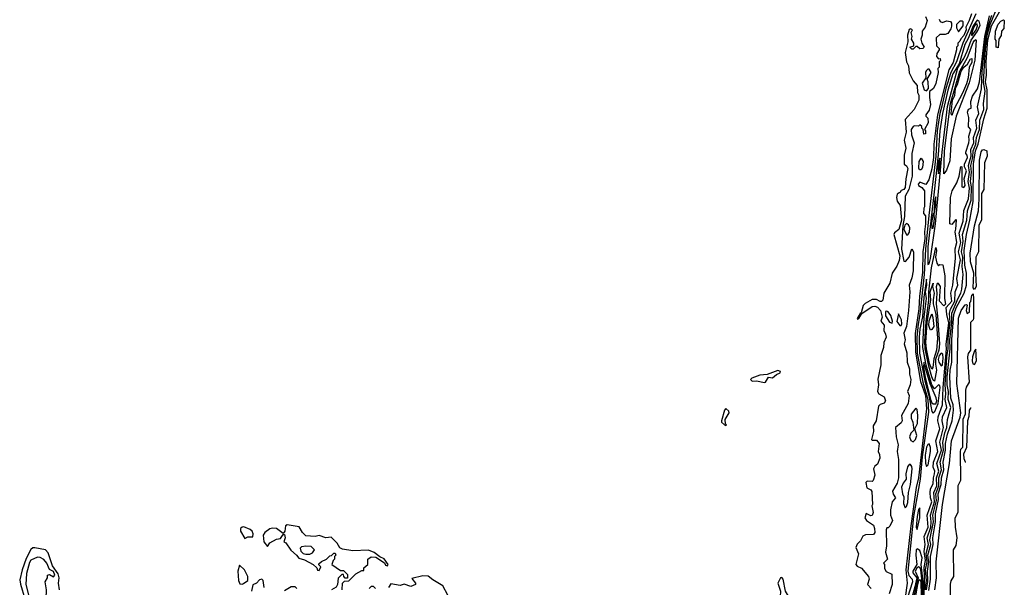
# Model space of a CAD drawing. Extents: x 2889633 to 3052318, y 540750 to 918690.
# Tile 77 of 256: x 3032332 to 3039740, y 571703 to 575971. Entities that reach past the tile are written whole.
import ezdxf

# ---------------------------------------------------------------- set-up
doc = ezdxf.new("R2010")
doc.units = 0

msp = doc.modelspace()

# ---------------------------------------------------------------- linework, layer by layer
at = {"layer": '0CON02XD'}
for points in [[(3039155.4, 571685), (3039165.4, 571745.4), (3039162.3, 571825), (3039172.5, 571895), (3039165.5, 571945.5), (3039186.2, 572025), (3039180.9, 572059.1), (3039206.9, 572195), (3039202.7, 572245), (3039228.7, 572355), (3039225.5, 572405), (3039248.2, 572465), (3039248.5, 572525), (3039267.9, 572585), (3039257.8, 572645), (3039283.1, 572735), (3039278.3, 572791.7), (3039293.3, 572865), (3039308.1, 572905), (3039313.8, 572965), (3039336.7, 573055), (3039316.7, 573115), (3039321.2, 573175), (3039311.2, 573225), (3039311.3, 573285), (3039332, 573495), (3039329.6, 573565), (3039344.2, 573695), (3039345.4, 573765), (3039392.1, 573877.9), (3039414, 573915), (3039420.8, 573945), (3039430.8, 574055), (3039423.5, 574115), (3039428.5, 574185), (3039418.5, 574225), (3039431.2, 574305), (3039425.8, 574355), (3039458.9, 574465), (3039462.9, 574535), (3039490, 574615), (3039493.9, 574715), (3039485.4, 574755), (3039493.2, 574825), (3039488.8, 574875), (3039503.9, 574935), (3039504.6, 574985), (3039525.4, 575035), (3039531.5, 575085), (3039552.7, 575145), (3039555.8, 575215), (3039585.7, 575295), (3039582.3, 575342.3), (3039595.4, 575435), (3039582.4, 575502.4), (3039598.7, 575748.7), (3039611.9, 575855), (3039633.9, 575936.1), (3039690.8, 576075)], [(3039493.3, 576015), (3039476.2, 575965), (3039450, 575915), (3039452.5, 575895), (3039435, 575852.5), (3039411.7, 575828.3), (3039405, 575810), (3039390, 575795), (3039390, 575775), (3039380, 575765), (3039380, 575745), (3039355, 575650), (3039323.3, 575595), (3039238.1, 575255), (3039208.8, 575035), (3039207.1, 574935), (3039195, 574850), (3039180, 574795), (3039171.7, 574768.3), (3039148.3, 574731.7), (3039105, 574748.8), (3039091.2, 574735), (3039094.1, 574724.1), (3039119.3, 574709.3), (3039140, 574685), (3039140, 574565), (3039133.3, 574555), (3039132.5, 574515), (3039146.4, 574496.4), (3039148, 574435), (3039140, 574375), (3039140.8, 574325), (3039125.8, 574225), (3039125, 574070), (3039102.3, 573892.3), (3039097.4, 573797.4), (3039069.5, 573610.5), (3039070.7, 573470.7), (3039110, 573250), (3039147.5, 573145), (3039154, 573045), (3039093.5, 572525), (3039077.5, 572452.5), (3039035.5, 572165.5), (3038998.2, 571835), (3039010, 571735), (3038993.3, 571625)], [(3039526.7, 576015), (3039428.2, 575795), (3039379.1, 575655), (3039336.8, 575573.2), (3039301.1, 575455), (3039270.2, 575320.2), (3039255.7, 575265), (3039235.6, 575134.4), (3039225.6, 574945), (3039171.9, 574498.1), (3039146.6, 574245), (3039135.8, 574055.8), (3039105.2, 573755), (3039092.7, 573682.7), (3039080.8, 573585), (3039084.2, 573464.3), (3039126.3, 573246.3), (3039165, 573116.2), (3039169.5, 573020.5), (3039122.9, 572685), (3039105.9, 572515), (3039057.6, 572235), (3039034.6, 572015), (3039014, 571824), (3039022.7, 571792.7), (3039047.1, 571765), (3039048.5, 571745), (3039012.7, 571625)], [(3039140.5, 571780.5), (3039137.6, 571852.3), (3039145.9, 571905), (3039138.1, 571971.9), (3039145.7, 572025), (3039137.1, 572085), (3039166.9, 572155), (3039160.8, 572245), (3039193.8, 572345), (3039184, 572375), (3039181.4, 572415), (3039185.9, 572444.1), (3039205, 572480), (3039207.1, 572525), (3039216, 572556), (3039216.2, 572575), (3039205.8, 572605.8), (3039206.9, 572645), (3039239.2, 572725), (3039224.3, 572805), (3039255.8, 572895), (3039240, 572955), (3039243.1, 572985), (3039275.6, 573075), (3039278.9, 573205), (3039305.3, 573495), (3039302, 573528), (3039322.2, 573692.2), (3039306.9, 573755), (3039302.5, 573807.5), (3039345.8, 573855.8), (3039338, 573915), (3039353.9, 573976.1), (3039372.3, 574177.7), (3039371.2, 574248.8), (3039383.8, 574295), (3039370, 574375), (3039376.4, 574396.4), (3039380, 574465), (3039375, 574470), (3039345, 574430), (3039330, 574435), (3039336, 574635), (3039348.8, 574685), (3039382.5, 574745), (3039400, 574795), (3039411.7, 574868.3), (3039420, 574865), (3039420, 574715), (3039435, 574710), (3039446.2, 574723.8), (3039437.5, 574775), (3039456, 574835), (3039440, 574865), (3039440, 574885), (3039462.5, 574935), (3039461.7, 574951.7), (3039450, 574965), (3039450, 574975), (3039472.5, 575045), (3039476.7, 575065), (3039472.5, 575095), (3039487.5, 575145), (3039470, 575165), (3039473.3, 575235), (3039463.8, 575276.2), (3039471.7, 575298.3), (3039490, 575305), (3039487.5, 575355), (3039500, 575395), (3039537.7, 575452.3), (3039553.3, 575505), (3039593.3, 575845), (3039629.2, 576000.8)], [(3039144.4, 571685), (3039153.7, 571753.6), (3039148.2, 571835), (3039158.7, 571895), (3039152, 571958), (3039168.8, 572025), (3039159.5, 572075), (3039186.1, 572155), (3039190, 572195), (3039184.5, 572245), (3039214.6, 572345), (3039208.5, 572415), (3039231.5, 572465), (3039230, 572525), (3039248.5, 572575), (3039231.9, 572635), (3039266.4, 572735), (3039254.2, 572795), (3039283.3, 572905), (3039271.9, 572955), (3039274.2, 572985), (3039308, 573055), (3039295.6, 573115), (3039301.1, 573158.9), (3039294.6, 573225), (3039308.2, 573435), (3039318.7, 573495), (3039316.7, 573575), (3039333.6, 573695), (3039328.2, 573765), (3039335.5, 573795), (3039367.1, 573855), (3039370.8, 573925), (3039389.2, 573975), (3039382.9, 574025), (3039409.4, 574165), (3039395.7, 574225.7), (3039413.3, 574295), (3039400, 574365), (3039430.8, 574455), (3039434.4, 574535.6), (3039470, 574625), (3039478.8, 574705), (3039468.2, 574755), (3039478.9, 574825), (3039471.8, 574875), (3039476.9, 574903.2), (3039490.4, 574945), (3039488.5, 574995), (3039509.5, 575045), (3039509.4, 575085), (3039534.4, 575155), (3039525.8, 575215), (3039548.6, 575265), (3039538, 575315), (3039567.5, 575452.5), (3039574.1, 575584.1), (3039601.6, 575845), (3039622.6, 575937.5), (3039645.5, 576005)], [(3039172, 571678), (3039183.5, 571765), (3039184.5, 571935.5), (3039203.6, 572025), (3039202.2, 572075), (3039222.3, 572195), (3039221.8, 572255), (3039243.7, 572363.7), (3039243.6, 572405), (3039265.4, 572475), (3039267.8, 572525), (3039283.8, 572585), (3039280.6, 572645), (3039298.5, 572735), (3039297.3, 572785), (3039312.2, 572855), (3039346.9, 572955), (3039356.7, 573035), (3039354.5, 573075), (3039336.7, 573125), (3039329.4, 573285), (3039331.5, 573335), (3039344.5, 573395), (3039345.5, 573565.5), (3039359.6, 573755), (3039377.3, 573805), (3039438.9, 573915), (3039454.3, 573975), (3039455.4, 574065.4), (3039442.5, 574125), (3039438.5, 574235), (3039454.4, 574355), (3039481.5, 574465), (3039506.2, 574605), (3039507.5, 574887.5), (3039523.5, 574985), (3039542.1, 575035), (3039586.9, 575225), (3039612.2, 575305), (3039611.5, 575445), (3039598.8, 575505), (3039605.4, 575555), (3039603.9, 575653.9), (3039615, 575820), (3039643.8, 575926.2), (3039724, 576065)], [(3039148, 575995), (3039158.8, 575965), (3039143.3, 575915), (3039122.5, 575885), (3039122.5, 575855), (3039112.5, 575825), (3039120, 575795), (3039136.7, 575765), (3039125.9, 575754.1), (3039105, 575752.5), (3039085, 575770), (3039075, 575770), (3039055, 575750), (3039045, 575750), (3039030, 575765), (3039060, 575775), (3039060, 575795), (3039042.5, 575825), (3039047.5, 575845), (3039040, 575875), (3039050, 575895), (3039035, 575902.5), (3039025, 575897.5), (3039011.2, 575855), (3039013.8, 575805), (3038994.2, 575725), (3039004.2, 575655), (3039019.2, 575625), (3039025, 575572.5), (3039055, 575512.5), (3039085.5, 575475.5), (3039087.5, 575425), (3039097, 575403), (3039096.7, 575365), (3039063, 575297), (3038995, 575220), (3039000.8, 575125), (3038985.8, 575065), (3038998.8, 575005), (3038986.4, 574953.6), (3038986.4, 574896.4), (3038987.5, 574885), (3039005, 574872.5), (3039013.3, 574853.3), (3038998, 574775), (3038995, 574710), (3038985, 574693.3), (3038963.3, 574686.7), (3038955, 574670), (3038948.3, 574668.3), (3038935, 574660), (3038930, 574635), (3038935, 574607.5), (3038956.7, 574575), (3038965.5, 574465), (3038947, 574393), (3038915, 574368.8), (3038908.8, 574355), (3038953.3, 574195), (3038949.3, 574160.7), (3038931.2, 574118.8), (3038896.2, 574065), (3038879.5, 573990.5), (3038834.1, 573915.9), (3038825, 573862.5), (3038815, 573853.3), (3038805, 573853.3), (3038778.3, 573868.3), (3038745, 573867.1), (3038692.2, 573837.8), (3038678.3, 573821.7), (3038663, 573767), (3038655, 573762.5), (3038634, 573725), (3038635, 573720), (3038645, 573723.3), (3038667, 573763), (3038745, 573813.8), (3038765, 573817.5), (3038785, 573810), (3038808.1, 573785), (3038820, 573735), (3038810, 573705), (3038836.2, 573675), (3038834.2, 573635), (3038847.3, 573607.3), (3038850, 573585), (3038834, 573545), (3038830, 573505), (3038810.8, 573445), (3038811.2, 573375), (3038788.3, 573268.3), (3038793.6, 573226.4), (3038786, 573175), (3038795, 573158.8), (3038836.2, 573136.2), (3038845.8, 573105), (3038835, 573088.8), (3038805, 573076.7), (3038794, 573065), (3038776.1, 572953.9), (3038753.6, 572916.4), (3038756.7, 572875), (3038740, 572815), (3038745, 572810), (3038778.3, 572808.3), (3038797.5, 572785), (3038790, 572725), (3038801.7, 572701.7), (3038802.5, 572675), (3038785, 572630), (3038766.1, 572613.9), (3038756.2, 572595), (3038766, 572545), (3038752.5, 572505), (3038745, 572497.5), (3038708.3, 572501.7), (3038698.3, 572491.7), (3038705, 572450), (3038736.7, 572436.7), (3038743, 572423), (3038747.5, 572325), (3038742.5, 572315), (3038752.5, 572265), (3038746.1, 572243.9), (3038735, 572240), (3038701.7, 572258.3), (3038691.2, 572225), (3038702.5, 572205), (3038755, 572170), (3038764.3, 572145), (3038766.2, 572113.8), (3038755, 572100), (3038695, 572096.7), (3038675, 572087.5), (3038658.3, 572051.7), (3038631.7, 572028.3), (3038621.7, 572001.7), (3038642.5, 571955), (3038623.3, 571873.3), (3038631.7, 571861.7), (3038665, 571847.5), (3038717.5, 571785), (3038722, 571765), (3038711.2, 571725), (3038737.5, 571695)], [(3039250, 575975), (3039258.3, 575958.3), (3039275, 575950), (3039305, 575962.5), (3039335, 575957.5), (3039342.5, 575945), (3039343, 575923), (3039337.7, 575902.3), (3039315, 575867.5), (3039295, 575860), (3039255, 575860), (3039227.5, 575835), (3039230, 575775), (3039250, 575755), (3039250, 575745), (3039232, 575718), (3039230, 575695), (3039245, 575677.5), (3039258.3, 575678.3), (3039260, 575665), (3039250, 575655), (3039250, 575615), (3039240, 575605), (3039242.5, 575575), (3039225, 575492.5), (3039206.7, 575455), (3039178.3, 575431.7), (3039176.4, 575386.4), (3039185.9, 575334.1), (3039175, 575290), (3039150, 575255), (3039150, 575245), (3039165, 575230), (3039168, 575195), (3039140, 575145), (3039147.5, 575135), (3039146.4, 575113.6), (3039135, 575110), (3039130, 575145), (3039120, 575155), (3039118.3, 575168.3), (3039105, 575180), (3039095, 575170), (3039065, 575172.5), (3039055, 575167.5), (3039040, 575145), (3039042, 575105), (3039062.5, 575045), (3039044, 574965), (3039047.5, 574795), (3039021.9, 574695), (3038994.4, 574645), (3038989.1, 574490.9), (3038976.3, 574423.7), (3038966.9, 574245), (3038983.3, 574155), (3038996.2, 574153.8), (3039023.6, 574186.4), (3039045, 574247.5), (3039056.7, 574225), (3039053.6, 574083.6), (3039045, 574030), (3039023.3, 573975), (3039028.8, 573925), (3039020, 573785), (3039003, 573663), (3038983.3, 573615), (3038993.3, 573565), (3038986.7, 573535), (3039006, 573465), (3039010, 573395), (3039026.2, 573345), (3039026.7, 573305), (3039037.5, 573265), (3039032.5, 573225), (3039012.5, 573175), (3039023.3, 573145), (3039016.7, 573085), (3038967.5, 572995), (3038972.5, 572955), (3038965, 572940), (3038922.5, 572905), (3038926.2, 572835), (3038942.5, 572775), (3038933.3, 572725), (3038943.3, 572665), (3038943.8, 572525), (3038933.8, 572485), (3038897.5, 572425), (3038905, 572402.5), (3038922.5, 572375), (3038896.7, 572345), (3038882.5, 572285), (3038882.5, 572245), (3038897.5, 572205), (3038878.3, 572161.7), (3038865, 572150), (3038855, 572150), (3038850, 572135), (3038853.3, 572015), (3038847, 571967), (3038860, 571915), (3038830, 571885), (3038837.5, 571875), (3038837.5, 571845), (3038851.7, 571821.7), (3038892.5, 571802.5), (3038895.8, 571724.2), (3038873.8, 571655)], [(3039165, 574130), (3039175, 574136.2), (3039185.2, 574175), (3039222.1, 574435), (3039271.6, 574975), (3039312, 575318), (3039391.1, 575608.9), (3039435, 575679.4), (3039459.7, 575735), (3039491.5, 575818.5), (3039538.2, 575885), (3039559.1, 575930.9), (3039551.3, 575961.3), (3039535, 575968.9), (3039504.8, 575925.2), (3039469.1, 575830.9), (3039443.9, 575785), (3039400.7, 575639.3), (3039353.7, 575563.7), (3039315, 575442), (3039274.3, 575265), (3039253.9, 575135), (3039243.5, 574955), (3039213.2, 574676.8), (3039165, 574262.5), (3039165, 574130)], [(3039395, 575880), (3039430, 575925), (3039430, 575955), (3039425, 575960), (3039405, 575960), (3039380.8, 575935), (3039380.8, 575910.8), (3039395, 575880)], [(3039495, 575848.8), (3039528.7, 575895), (3039538.2, 575925), (3039535, 575941.2), (3039515, 575924.3), (3039505, 575901.4), (3039493, 575863), (3039495, 575848.8)], [(3039695, 575760), (3039680, 575765), (3039680, 575815), (3039670, 575825), (3039673.8, 575883.8), (3039695, 575936.7), (3039715, 575960), (3039735, 575970), (3039740, 575965), (3039737.5, 575905), (3039720, 575885), (3039717, 575853), (3039700, 575825), (3039695, 575760)], [(3039285, 574813.3), (3039290.3, 574985), (3039335, 575341.2), (3039404.8, 575585.2), (3039462.4, 575687.6), (3039505, 575798.6), (3039515, 575814), (3039525, 575821.2), (3039527.8, 575817.8), (3039517.2, 575667.2), (3039474.6, 575495.4), (3039377.5, 575245), (3039340.5, 575075), (3039329.5, 574910.5), (3039305, 574838.8), (3039285, 574813.3)], [(3039345, 575250), (3039341.2, 575265), (3039351.3, 575365), (3039368.2, 575401.8), (3039373.2, 575453.2), (3039387.9, 575485), (3039415, 575584), (3039435, 575615.5), (3039463.6, 575636.4), (3039485, 575677.5), (3039495, 575680), (3039495, 575650), (3039476.2, 575613.8), (3039468.2, 575535), (3039455, 575488.8), (3039425, 575418), (3039360, 575295), (3039345, 575250)], [(3039155, 575437.5), (3039170, 575455), (3039167.5, 575505), (3039160, 575525), (3039190, 575575), (3039175, 575600), (3039165, 575600), (3039153.3, 575586.7), (3039147.5, 575575), (3039150, 575535), (3039122.5, 575495), (3039137.5, 575445), (3039155, 575437.5)], [(3039515, 573943.3), (3039506.7, 573955), (3039510, 574065), (3039485, 574150), (3039484.2, 574215), (3039515, 574420), (3039546.2, 574535), (3039552, 574625), (3039552.9, 574915), (3039565, 574977.5), (3039575, 574993.3), (3039585, 574994), (3039608.6, 574985), (3039610, 574945), (3039590, 574895), (3039587.1, 574695), (3039567.5, 574665), (3039567.5, 574465), (3039548.6, 574425), (3039545.8, 574225), (3039525.7, 574185), (3039522.5, 574065), (3039527.5, 573965), (3039515, 573943.3)], [(3039101.7, 574841.7), (3039097.5, 574855), (3039100, 574905), (3039115, 574930), (3039128.8, 574905), (3039125, 574860), (3039115, 574842.5), (3039101.7, 574841.7)], [(3039245, 574812.5), (3039255.8, 574875), (3039255, 574930), (3039245, 574902.5), (3039239.1, 574855), (3039245, 574812.5)], [(3039195, 574400), (3039205, 574403.8), (3039214.3, 574474.3), (3039211.7, 574508.3), (3039225.3, 574575), (3039225, 574640), (3039214.1, 574604.1), (3039212.5, 574517.5), (3039205, 574512.5), (3039192.6, 574442.6), (3039195, 574400)], [(3039015, 574353.3), (3039026.6, 574373.4), (3039028.5, 574405), (3039019.8, 574429.8), (3039005, 574437.5), (3038991.2, 574425), (3038984.7, 574395), (3039005, 574353.3), (3039015, 574353.3)], [(3039215, 573253.8), (3039205, 573261.2), (3039195, 573286.2), (3039171.5, 573365), (3039144.8, 573495.2), (3039141.6, 573555), (3039151.1, 573698.9), (3039172, 573865), (3039171.2, 573925), (3039192.4, 574105), (3039225, 574257.5), (3039230, 574235), (3039222.5, 574185), (3039231.2, 574141.2), (3039245, 574120), (3039255, 574130), (3039277, 574127), (3039293.3, 574045), (3039290, 573875), (3039297.5, 573832.5), (3039285, 573820), (3039253.3, 573855), (3039260, 573965), (3039245, 573987.5), (3039235, 573987.5), (3039228.3, 573961.7), (3039232.9, 573915), (3039227.5, 573835), (3039237.3, 573742.7), (3039252.3, 573535), (3039246.7, 573485), (3039221.8, 573415), (3039221.1, 573381.1), (3039230, 573335), (3039215, 573253.8)], [(3039205, 573012), (3039217.5, 573025), (3039242, 573085), (3039256.4, 573205), (3039255, 573216.7), (3039245, 573224.3), (3039215, 573195.7), (3039195, 573225.5), (3039153.2, 573373.2), (3039127, 573505), (3039135.8, 573734.2), (3039153.6, 573873.6), (3039148, 573925), (3039157.1, 573975), (3039155, 574020), (3039134.2, 573884.2), (3039123.4, 573736.6), (3039103.8, 573643.8), (3039099.4, 573585), (3039102.6, 573462.6), (3039141.6, 573255), (3039172.7, 573145), (3039194.7, 573024.7), (3039205, 573012)], [(3039195, 573342.5), (3039177.5, 573385), (3039154.3, 573495), (3039150.8, 573545), (3039159.5, 573695), (3039186.2, 573865), (3039181.6, 573925), (3039205, 573990), (3039200, 573965), (3039211.8, 573915), (3039203.8, 573865), (3039205.6, 573835), (3039223.8, 573755), (3039237.1, 573575), (3039230.5, 573485), (3039209.6, 573420.4), (3039202, 573355), (3039195, 573342.5)], [(3039217.5, 571685), (3039228.6, 571775), (3039227.1, 571895), (3039274.4, 572325), (3039328.6, 572635), (3039343.1, 572805), (3039408.8, 572981.2), (3039414.1, 573015.9), (3039384, 573235), (3039396.4, 573726.4), (3039414.2, 573785), (3039445, 573827.5), (3039455, 573830), (3039460, 573825), (3039452.5, 573785), (3039461.7, 573761.7), (3039477, 573773), (3039480, 573845), (3039487, 573853), (3039495, 573900), (3039505, 573910), (3039508.8, 573875), (3039507.5, 573725), (3039505.4, 573714.6), (3039485.9, 573694.1), (3039485.4, 573485), (3039469.2, 573460.8), (3039463.3, 573435), (3039476, 573245), (3039452.5, 573207.5), (3039449.2, 573185), (3039446.2, 573005), (3039427.5, 572965), (3039425.4, 572755), (3039411.4, 572738.6), (3039407.1, 572722.9), (3039411.4, 572505), (3039391.4, 572465), (3039389.1, 572265), (3039367.9, 572222.1), (3039370, 572155), (3039382, 572075), (3039375, 572017.5), (3039355.6, 571985), (3039358.1, 571785), (3039337.8, 571752.2), (3039333.2, 571726.8), (3039334.5, 571545)], [(3038895, 573690), (3038897.5, 573705), (3038885, 573747.5), (3038865, 573773.3), (3038855, 573780), (3038845, 573777.5), (3038846.2, 573745), (3038875, 573697.5), (3038895, 573690)], [(3038965, 573672.5), (3038970, 573685), (3038966.7, 573715), (3038945, 573760), (3038930.7, 573700.7), (3038955, 573672.5), (3038965, 573672.5)], [(3039185, 573637.5), (3039181.7, 573641.7), (3039172.5, 573672.5), (3039175, 573707.5), (3039195, 573760), (3039203, 573733), (3039208.8, 573665), (3039195, 573642.5), (3039185, 573637.5)], [(3039515, 573377.5), (3039530, 573405), (3039525, 573492.5), (3039515, 573480), (3039500.8, 573435), (3039498, 573405), (3039503, 573383), (3039515, 573377.5)], [(3039265, 573369.2), (3039275, 573376.2), (3039280.6, 573425), (3039277.1, 573457.1), (3039265, 573463.5), (3039250.5, 573445), (3039243.1, 573415), (3039246.9, 573395), (3039265, 573369.2)], [(3037935, 573243.8), (3037943.3, 573246.7), (3037965, 573282.5), (3037995, 573277.5), (3038025, 573303.3), (3038052.5, 573315), (3038056.7, 573325), (3038035, 573333.3), (3037955, 573302.5), (3037901.3, 573298.7), (3037840, 573275), (3037830, 573265), (3037843.6, 573253.6), (3037875, 573256.7), (3037935, 573243.8)], [(3039205, 573081.4), (3039225, 573083.1), (3039231.5, 573105), (3039227.5, 573127.5), (3039183.2, 573233.2), (3039135, 573392.5), (3039133.1, 573356.8), (3039145, 573283.3), (3039185.3, 573115), (3039195, 573090), (3039205, 573081.4)], [(3037645, 572920), (3037650, 572925), (3037642.5, 572932.5), (3037640, 572965), (3037670, 573015), (3037668.3, 573028.3), (3037645, 573047.5), (3037634.2, 573035.8), (3037612.5, 572955), (3037612.5, 572945), (3037633.6, 572923.6), (3037645, 572920)], [(3039055, 572797.5), (3039071.2, 572815), (3039080.8, 572845), (3039067.5, 572895), (3039086.2, 572935), (3039090, 572995), (3039085, 573040), (3039075, 573050), (3039040, 573005), (3039040, 572975), (3039052.5, 572945), (3039060, 572885), (3039037.7, 572862.3), (3039026.7, 572835), (3039037, 572807), (3039055, 572797.5)], [(3039491.3, 573048.8), (3039485, 573051.2), (3039476, 573035), (3039473, 572987), (3039462.9, 572955), (3039454.6, 572755), (3039433.3, 572705), (3039435, 572672.5), (3039445, 572646.7), (3039449.3, 572645.5)], [(3039155, 572611.2), (3039166.7, 572625), (3039185.8, 572724.2), (3039184.6, 572754.6), (3039175, 572781.2), (3039165, 572776.2), (3039155, 572755.8), (3039145.4, 572695.4), (3039147.1, 572637.1), (3039155, 572611.2)], [(3038995, 572300), (3039005, 572310), (3039015, 572340), (3039020, 572415), (3039034.3, 572475), (3039047.1, 572595), (3039045, 572612.5), (3039035, 572626.7), (3039024.2, 572625.8), (3039010.6, 572609.4), (3039000, 572555), (3039001.2, 572515), (3038978.8, 572485), (3038967.5, 572455), (3038973.3, 572405), (3038983.8, 572383.8), (3038982.3, 572332.3), (3038995, 572300)], [(3039085, 572137.5), (3039104.1, 572224.1), (3039105, 572300), (3039095, 572287.5), (3039083.1, 572235), (3039076.7, 572155), (3039085, 572137.5)], [(3034025, 572070), (3034047, 572083), (3034085, 572082.5), (3034087.5, 572105), (3034080, 572125), (3034067, 572137), (3034017, 572157), (3034005, 572156), (3033993.8, 572145), (3033994, 572125), (3034025, 572070)], [(3034775, 571750), (3034808.3, 571751.7), (3034860, 571805), (3034905, 571830), (3034920, 571830), (3034921.7, 571848.3), (3034950, 571875), (3034950, 571915), (3034975, 571932), (3035010.7, 571930.7), (3035077, 571887), (3035085, 571870), (3035100, 571865), (3035103.3, 571875), (3035075, 571916.7), (3035042.3, 571932.3), (3035000, 571965), (3034955, 571982.5), (3034837.3, 571977.3), (3034760, 571990), (3034740, 572000), (3034720, 572035), (3034675, 572078.8), (3034635, 572076), (3034585, 572093.3), (3034555, 572086), (3034485, 572090), (3034460, 572115), (3034435, 572157.5), (3034345, 572173.8), (3034331.2, 572165), (3034326.1, 572123.9), (3034315, 572107.5), (3034265, 572144.2), (3034235, 572147.1), (3034215, 572142), (3034175, 572114), (3034164.4, 572095), (3034168.8, 572045), (3034195, 572010), (3034215, 572037.5), (3034264.1, 572065.9), (3034295, 572068.8), (3034315, 572100), (3034325, 572100), (3034330, 572075), (3034320, 572045), (3034335, 572036.7), (3034372.3, 571982.3), (3034413.9, 571943.9), (3034431.7, 571921.7), (3034475, 571908.8), (3034540, 571875), (3034568.3, 571848.3), (3034571.7, 571831.7), (3034585, 571830), (3034597.5, 571857.5), (3034581.7, 571871.7), (3034581.7, 571878.3), (3034603, 571897), (3034640, 571915), (3034665, 571940), (3034678.3, 571941.7), (3034695, 571960), (3034705, 571960), (3034710, 571945), (3034700, 571935), (3034700, 571915), (3034690, 571905), (3034680, 571875), (3034745, 571830), (3034768.3, 571828.3), (3034798.3, 571798.3), (3034798.3, 571771.7), (3034781.7, 571771.7), (3034770, 571785), (3034768.3, 571798.3), (3034755, 571800), (3034728.3, 571771.7), (3034722.5, 571725), (3034712.5, 571705), (3034677, 571683)], [(3032631.1, 571685), (3032624.3, 571735), (3032628.6, 571775), (3032620, 571805), (3032578.1, 571865), (3032545, 571963.3), (3032525, 571983.8), (3032445, 572000), (3032430.8, 571999.2), (3032415, 571987.5), (3032380.3, 571919.7), (3032351.4, 571835), (3032331.7, 571758.3), (3032337.7, 571727.7), (3032370, 571615)], [(3034485, 571951.2), (3034515, 571953.3), (3034535, 571962.5), (3034550, 571985), (3034525, 572010), (3034485, 572012.5), (3034453, 572007), (3034443, 571997), (3034447.5, 571975), (3034465, 571956.7), (3034485, 571951.2)], [(3032515, 571600), (3032530, 571615), (3032532.5, 571685), (3032522.5, 571745), (3032540, 571775), (3032540, 571795), (3032555, 571800), (3032585, 571782.5), (3032596, 571795), (3032585, 571821.2), (3032556.7, 571836.7), (3032536.7, 571885), (3032513, 571913), (3032485, 571927.5), (3032465, 571930), (3032415, 571907.5), (3032405, 571890), (3032382.7, 571807.3), (3032378, 571725), (3032397.5, 571645), (3032415, 571612), (3032445, 571602.5), (3032515, 571600)], [(3039129, 571625), (3039129.4, 571745), (3039113.3, 571875), (3039122.9, 571925), (3039105, 571980), (3039085, 571993.3), (3039076, 571984), (3039073.1, 571945), (3039081.9, 571875), (3039052.2, 571825), (3039052.7, 571812.7), (3039080.6, 571775), (3039065.9, 571705.9), (3039044.6, 571624.6)], [(3034005, 571725.8), (3034015, 571730.8), (3034047.5, 571755), (3034047.5, 571785), (3034023.6, 571833.6), (3033985, 571870), (3033972.9, 571825), (3033977.8, 571755), (3033989.2, 571729.2), (3034005, 571725.8)], [(3039123.4, 571625), (3039122.8, 571742.8), (3039111.4, 571835), (3039105, 571851.9), (3039095, 571855.6), (3039082.8, 571847.3), (3039070, 571825), (3039091.9, 571775), (3039059.4, 571635)], [(3035553, 571643), (3035516.2, 571715), (3035439.2, 571759.2), (3035405, 571786.2), (3035365, 571788), (3035281.7, 571768.3), (3035310, 571735), (3035310, 571725), (3035275, 571710), (3035225, 571726.2), (3035195, 571716.7), (3035125, 571730), (3035107.7, 571702.3)], [(3038155, 571483.3), (3038168, 571492), (3038170, 571515), (3038140, 571560), (3038134.2, 571605), (3038094.3, 571675), (3038075.7, 571765), (3038065, 571776.7), (3038055, 571773.3), (3038036.7, 571735), (3038055.7, 571675), (3038052.7, 571632.7), (3038102.7, 571562.7), (3038120.3, 571520.3), (3038155, 571483.3)], [(3039135.5, 571405), (3039140.5, 571780.5)], [(3034171.7, 571701.7), (3034162.5, 571755), (3034153, 571763), (3034135, 571760), (3034112.5, 571735), (3034085, 571722.5), (3034076.7, 571675)], [(3034416.2, 571695), (3034405, 571706), (3034375, 571706), (3034325, 571677.5)], [(3034757.5, 571685), (3034760, 571735), (3034775, 571750)], [(3035010, 571695), (3034995, 571710), (3034975, 571710), (3034960, 571695)], [(3039118, 571635), (3039115, 571745.8), (3039105, 571762.5), (3039095, 571751.1), (3039087.5, 571725), (3039070.3, 571625)]]:
    msp.add_lwpolyline(points, dxfattribs=at)

doc.saveas('drawing.dxf')
